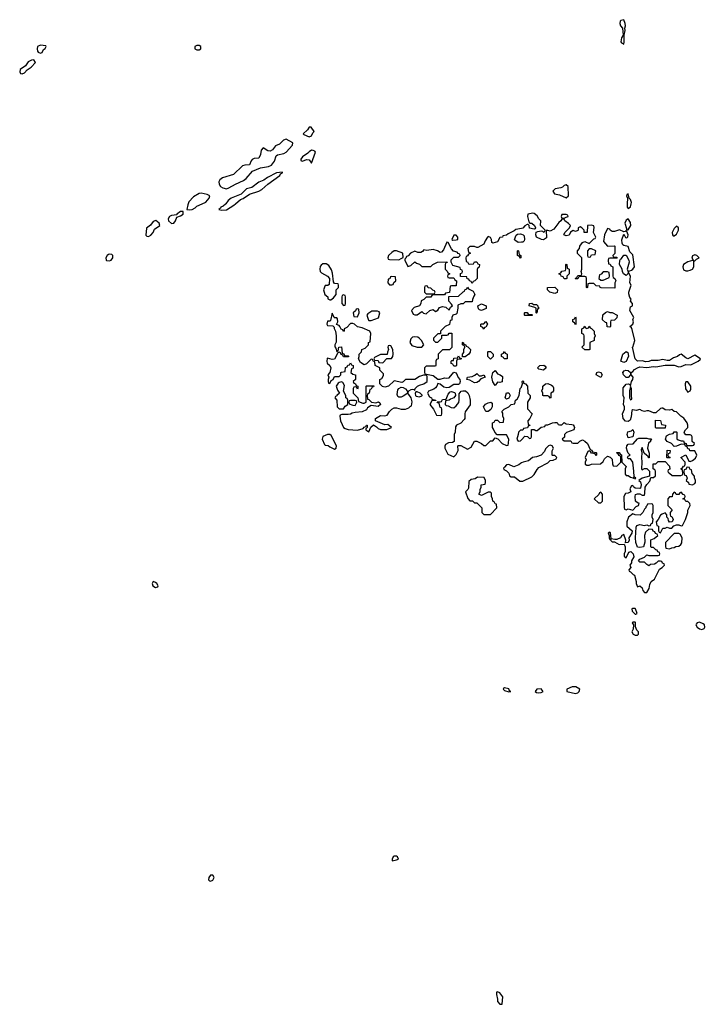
# Model space of a CAD drawing. Header units: inches. Extents: x 2701622 to 2964296, y 496201 to 720542.
# Tile 89 of 256: x 2765628 to 2771566, y 643025 to 651604. Entities that reach past the tile are written whole.
import ezdxf

# ---------------------------------------------------------------- set-up
doc = ezdxf.new("R2010")
doc.units = ezdxf.units.IN
doc.header["$MEASUREMENT"] = 0
for name, color, linetype in [('C7664', 7, 'Continuous'), ('C7665', 7, 'Continuous'), ('C7674', 7, 'Continuous'), ('C7675', 7, 'Continuous')]:
    doc.layers.add(name, color=color, linetype=linetype)

msp = doc.modelspace()

# ---------------------------------------------------------------- linework, layer by layer
at = {"layer": 'C7664', "color": 4, "elevation": 4}
for points in [[(2767095.7, 650000), (2767092, 649990), (2767084.7, 649950), (2767110, 649946.3), (2767130, 649950.3), (2767155.5, 649964.5), (2767170, 649978.4), (2767218.2, 650000)], [(2767423.5, 650000), (2767422, 649998), (2767401.1, 649978.9), (2767381, 649970), (2767378, 649962), (2767362, 649950), (2767390, 649944), (2767430, 649946), (2767492.5, 649987.5), (2767507.3, 650000)], [(2770000, 649785.9), (2769950, 649775.3), (2769936.8, 649763.2), (2769882, 649738), (2769870, 649726), (2769838, 649722), (2769834, 649710), (2769810, 649706), (2769790.7, 649669.3), (2769750, 649658), (2769742, 649662), (2769738, 649690), (2769730, 649706), (2769710, 649715.3), (2769702, 649710), (2769682, 649678), (2769671.6, 649648.4), (2769619.6, 649620.4), (2769610, 649618), (2769590, 649628), (2769550, 649628), (2769532, 649610), (2769538, 649578), (2769554, 649570), (2769538, 649562), (2769530, 649546), (2769518, 649542), (2769514, 649530), (2769518, 649498), (2769530, 649494), (2769538, 649478), (2769550, 649474), (2769582, 649478), (2769590, 649494), (2769610, 649494), (2769618, 649478), (2769634, 649470), (2769631.6, 649448.4), (2769618, 649442), (2769612.7, 649427.3), (2769614, 649350), (2769592.7, 649327.3), (2769578, 649322), (2769570, 649306), (2769562, 649322), (2769547.3, 649327.3), (2769542, 649342), (2769527.3, 649347.3), (2769522, 649362), (2769467.3, 649367.3), (2769468.4, 649391.6), (2769482, 649398), (2769486, 649410), (2769482, 649422), (2769468.4, 649428.4), (2769466, 649446), (2769402, 649462), (2769386, 649490), (2769387.3, 649512.7), (2769410, 649534), (2769450, 649534), (2769466, 649550), (2769462, 649562), (2769447.3, 649567.3), (2769438, 649578), (2769407.3, 649587.3), (2769390, 649606), (2769362, 649662), (2769350, 649666), (2769321, 649599), (2769302, 649578), (2769290, 649575.3), (2769268, 649590), (2769230, 649601.2), (2769174, 649594), (2769150, 649598), (2769136.9, 649583.1), (2769123.6, 649576.4), (2769096.4, 649576.4), (2769070, 649588), (2769032, 649570), (2769012.7, 649547.3), (2768998, 649542), (2768992.7, 649527.3), (2768982, 649518), (2768982, 649510), (2769010, 649454), (2769036.4, 649463.6), (2769070, 649494), (2769083.6, 649483.6), (2769110, 649474), (2769130, 649454), (2769210, 649454), (2769228.4, 649471.6), (2769268.4, 649491.6), (2769350, 649494), (2769352.7, 649487.3), (2769338, 649482), (2769334, 649470), (2769334, 649430), (2769352.7, 649412.7), (2769358, 649398), (2769374, 649390), (2769358, 649382), (2769354, 649370), (2769358, 649358), (2769370, 649354), (2769410, 649354), (2769418, 649338), (2769434, 649330), (2769430, 649286), (2769390, 649286), (2769378, 649282), (2769372.7, 649227.3), (2769338, 649222), (2769330, 649206), (2769230, 649206), (2769218, 649202), (2769210, 649186), (2769170, 649186), (2769150, 649166), (2769125.4, 649154.6), (2769122, 649130), (2769112, 649110), (2769064, 649096), (2769042, 649070), (2769056.9, 649036.9), (2769070, 649031), (2769090, 649031), (2769130, 649062), (2769147.1, 649047.1), (2769170, 649041), (2769202, 649070), (2769230, 649078.8), (2769250, 649062), (2769256.4, 649063.6), (2769270, 649072), (2769285.2, 649094.8), (2769310, 649106), (2769339.8, 649099.8), (2769370, 649074), (2769381.2, 649098.8), (2769398, 649110), (2769390, 649126), (2769366, 649150), (2769367.3, 649192.7), (2769450, 649194), (2769490, 649234), (2769502, 649238), (2769506, 649250), (2769522, 649258), (2769530, 649274), (2769538, 649258), (2769578, 649238), (2769594, 649210), (2769583.6, 649196.4), (2769572.7, 649167.3), (2769570, 649146), (2769510, 649146), (2769492, 649128), (2769470, 649128), (2769444.7, 649115.3), (2769444.7, 649090), (2769436, 649044), (2769430, 649038), (2769402, 649030), (2769394, 649010), (2769392.7, 648987.3), (2769378, 648982), (2769372.7, 648947.3), (2769334, 648930), (2769294, 648890), (2769294, 648866), (2769270, 648866), (2769232, 648830), (2769232.7, 648812.7), (2769250, 648794), (2769270, 648794), (2769306, 648830), (2769306, 648854), (2769350, 648854), (2769362, 648858), (2769370, 648874), (2769392.7, 648872.7), (2769392.7, 648747.3), (2769371.6, 648728.4), (2769310, 648726), (2769274, 648690), (2769274, 648650), (2769258, 648642), (2769254, 648630), (2769254, 648590), (2769250, 648586), (2769170, 648586), (2769154, 648570), (2769154, 648530), (2769158, 648518), (2769230, 648504.7), (2769270, 648471.3), (2769290, 648471.3), (2769330, 648484.7), (2769350, 648481), (2769370, 648484.7), (2769410, 648532), (2769430, 648526.8), (2769447, 648487), (2769462.8, 648470), (2769466, 648450), (2769458, 648430), (2769450, 648424), (2769410, 648424), (2769370, 648398), (2769350, 648395.3), (2769322, 648402), (2769290, 648428), (2769270, 648435.3), (2769261, 648410), (2769250, 648395.3), (2769236, 648384), (2769190, 648366), (2769182, 648350), (2769198, 648318), (2769214, 648310), (2769218, 648298), (2769254, 648290), (2769254, 648286), (2769218, 648282), (2769202, 648250), (2769232, 648210), (2769258, 648158), (2769290, 648154), (2769302, 648158), (2769306, 648170), (2769306, 648210), (2769302, 648222), (2769290, 648226), (2769282, 648262), (2769270, 648266), (2769266, 648274), (2769290, 648274), (2769302, 648278), (2769310, 648294), (2769342, 648298), (2769360.2, 648339.8), (2769378, 648362), (2769390, 648364.7), (2769415.3, 648355.3), (2769422, 648350), (2769424.7, 648330), (2769410.9, 648309.1), (2769382, 648298), (2769370, 648288), (2769338, 648282), (2769334, 648250), (2769342, 648242), (2769359.6, 648239.6), (2769385.4, 648225.4), (2769410, 648222), (2769430, 648238), (2769452.1, 648267.9), (2769457.2, 648290), (2769455.3, 648344.7), (2769474, 648366), (2769489.2, 648370.8), (2769511.3, 648370), (2769533.2, 648353.2), (2769542.8, 648330), (2769551.1, 648288.9), (2769551.6, 648248.4), (2769510, 648186), (2769504.7, 648170), (2769504.7, 648130), (2769499.8, 648120.2), (2769470, 648088), (2769434, 648070), (2769423.6, 648056.4), (2769422, 648010), (2769412, 647990), (2769414, 647930), (2769399.6, 647920.4), (2769363.6, 647916.4), (2769338, 647902), (2769332.7, 647887.3), (2769332, 647870), (2769358, 647818), (2769410, 647794), (2769430, 647814), (2769448, 647850), (2769446, 647890), (2769450, 647894), (2769470, 647894), (2769530, 647862), (2769560.2, 647879.8), (2769590, 647931), (2769610, 647931.3), (2769651.6, 647911.6), (2769670, 647894), (2769690, 647894), (2769730, 647934), (2769750, 647934), (2769770, 647962), (2769792.7, 647952.7), (2769830, 647912), (2769870, 647894), (2769882, 647898), (2769887.3, 647912.7), (2769888, 647950), (2769870, 647986), (2769787.3, 647987.3), (2769766, 648010), (2769756.4, 648036.4), (2769746, 648050), (2769746, 648090), (2769762, 648098), (2769770, 648114), (2769790, 648114), (2769810, 648094), (2769842, 648098), (2769846, 648130), (2769838, 648150), (2769836.4, 648176.4), (2769828, 648190), (2769849.1, 648210.9), (2769888.4, 648231.6), (2769908.4, 648251.6), (2769942, 648258), (2769946, 648290), (2769962, 648298), (2769978, 648330), (2769988.7, 648390), (2769999, 648401), (2770000, 648403.9)], [(2770000, 649665), (2769970, 649662), (2769942.7, 649682.7), (2769939, 649690), (2769952.9, 649727.1), (2769965.2, 649734.8), (2769990, 649738.8), (2770000, 649735.1)], [(2770000, 648026), (2769990, 648026), (2769974, 648010), (2769971.6, 647988.4), (2769958, 647950), (2769970, 647932), (2769990, 647934), (2770000, 647944)], [(2770000, 647743), (2769990, 647738), (2769975.3, 647724.7), (2769931.6, 647708.4), (2769890, 647728), (2769870, 647726), (2769850, 647706), (2769843.6, 647696.4), (2769844.7, 647684.7), (2769870, 647674), (2769890, 647654), (2769894, 647630), (2769910, 647622), (2769939.6, 647619.6), (2769983.6, 647583.6), (2770000, 647582.6)]]:
    msp.add_lwpolyline(points, dxfattribs=at)
for points in [[(2767052.9, 649932.9), (2767028.3, 649931.7), (2766998, 649910), (2766996, 649904), (2766950, 649898.4), (2766932.3, 649887.7), (2766922, 649870), (2766923, 649850), (2766950, 649826.9), (2766970, 649830.3), (2766985.7, 649850), (2766998, 649882), (2767030, 649894), (2767051.8, 649910)], [(2766813.1, 649853.1), (2766790, 649846.6), (2766767.4, 649812.6), (2766733, 649787), (2766726, 649726), (2766736.8, 649716.8), (2766750, 649714.9), (2766770, 649727.2), (2766790.9, 649750), (2766802.5, 649777.5), (2766849.2, 649810), (2766842.7, 649830)], [(2769430, 649726), (2769410, 649726), (2769394, 649690), (2769402, 649682), (2769430, 649684.7), (2769446, 649690), (2769446, 649710)], [(2766410, 649560.7), (2766402.6, 649557.4), (2766390, 649549.3), (2766379.5, 649530), (2766380.5, 649510), (2766384.8, 649504.8), (2766410, 649501.5), (2766423.6, 649510), (2766438.9, 649530), (2766439.3, 649550), (2766430, 649558)], [(2768910, 649588.7), (2768890, 649588.7), (2768870, 649575.3), (2768842, 649550), (2768834, 649530), (2768838, 649518), (2768850, 649514), (2768930, 649512), (2768950, 649522), (2768967.3, 649532.7), (2768966, 649570)], [(2769990, 649526), (2769982, 649542), (2769966, 649550), (2769966, 649590), (2769970, 649594), (2769974, 649590), (2769978, 649558), (2769994, 649550), (2769994, 649530)], [(2768296.4, 649476.4), (2768270, 649475.3), (2768254, 649466), (2768245.2, 649454.8), (2768242, 649430), (2768244.9, 649410), (2768257.3, 649397.3), (2768310.5, 649370.5), (2768327.7, 649350), (2768323.6, 649296.4), (2768311.6, 649288.4), (2768290, 649288), (2768274.8, 649250), (2768284.7, 649210), (2768311.3, 649190), (2768312, 649172), (2768330, 649162), (2768338, 649162), (2768360.4, 649179.6), (2768386, 649210), (2768386, 649250), (2768406, 649270), (2768406, 649290), (2768402, 649302), (2768370, 649306), (2768360.4, 649320.4), (2768354, 649394), (2768345.2, 649425.2), (2768322, 649462)], [(2768870, 649366), (2768858, 649362), (2768852.7, 649347.3), (2768838, 649342), (2768834, 649310), (2768850, 649294), (2768870, 649294), (2768882, 649298), (2768887.3, 649312.7), (2768906, 649330), (2768902, 649362)], [(2769170, 649286), (2769158, 649282), (2769154, 649270), (2769154, 649230), (2769170, 649214), (2769230, 649214), (2769242, 649218), (2769246, 649230), (2769242, 649242), (2769227.3, 649247.3), (2769210, 649266), (2769187.3, 649267.3), (2769182, 649282)], [(2768450, 649206), (2768438, 649202), (2768434, 649190), (2768434, 649130), (2768450, 649114), (2768462, 649118), (2768466, 649130), (2768466, 649190), (2768462, 649202)], [(2769650, 649069), (2769634.6, 649074.6), (2769624.7, 649084.7), (2769618, 649110), (2769650, 649126.8), (2769691.1, 649111.1), (2769691.1, 649088.9)], [(2768350, 649046), (2768336, 648984), (2768330, 648978), (2768310, 648978), (2768302.8, 648950), (2768310, 648938), (2768356.9, 648936.9), (2768366, 648926), (2768366, 648914), (2768378, 648890), (2768384.7, 648850), (2768384.7, 648795.3), (2768372, 648770), (2768372.7, 648752.7), (2768382, 648742), (2768390, 648714), (2768402, 648718), (2768408, 648752), (2768430, 648754), (2768438, 648698), (2768452, 648692), (2768458, 648678), (2768490, 648674), (2768494, 648670), (2768490, 648666), (2768450, 648666), (2768442, 648682), (2768430, 648686), (2768422, 648702), (2768410, 648706), (2768398, 648702), (2768370, 648646), (2768350, 648642), (2768310, 648655.3), (2768307.5, 648652.5), (2768302.8, 648630), (2768306.8, 648610), (2768331, 648591), (2768337.3, 648570), (2768331.1, 648528.9), (2768312, 648510), (2768322, 648490), (2768314, 648470), (2768314, 648450), (2768318, 648438), (2768330, 648434), (2768340.2, 648459.8), (2768358, 648470), (2768370, 648494), (2768410, 648494), (2768426, 648510), (2768426, 648530), (2768430, 648534), (2768462, 648538), (2768467.3, 648572.7), (2768482, 648578), (2768487.3, 648592.7), (2768502, 648598), (2768510, 648614), (2768518, 648598), (2768534, 648590), (2768531.6, 648568.4), (2768518, 648562), (2768514, 648530), (2768530, 648514), (2768554, 648510), (2768554, 648470), (2768534, 648450), (2768538, 648438), (2768554, 648430), (2768558, 648418), (2768574, 648410), (2768574, 648390), (2768570, 648386), (2768562, 648402), (2768550, 648406), (2768538, 648402), (2768534, 648390), (2768534, 648350), (2768574, 648310), (2768578, 648278), (2768616.4, 648263.6), (2768630, 648262), (2768646, 648270), (2768646, 648410), (2768650, 648414), (2768714, 648414), (2768710, 648406), (2768698, 648402), (2768690, 648386), (2768678, 648382), (2768672, 648350), (2768658, 648342), (2768654, 648330), (2768658, 648298), (2768670, 648294), (2768691.3, 648271.3), (2768730, 648264.7), (2768754, 648274), (2768766, 648266), (2768771.3, 648250), (2768750, 648233.2), (2768690, 648242), (2768658, 648222), (2768650, 648206), (2768610, 648186), (2768550, 648182), (2768524.1, 648175.9), (2768510, 648166.6), (2768490, 648163.7), (2768434.8, 648165.2), (2768420.7, 648159.3), (2768416, 648150), (2768422.4, 648110), (2768435.8, 648075.8), (2768450, 648051), (2768462, 648042), (2768490, 648034), (2768570, 648026.8), (2768619, 648041), (2768630, 648054), (2768642, 648058), (2768650, 648072), (2768654, 648070), (2768654, 648050), (2768642, 648038), (2768642, 648030), (2768670, 648014), (2768687.3, 648052.7), (2768710, 648074), (2768736.9, 648056.9), (2768750, 648042), (2768770, 648032), (2768827.3, 648032.7), (2768866, 648050), (2768836.4, 648076.4), (2768810, 648075.3), (2768727.3, 648107.3), (2768728, 648130), (2768770, 648156), (2768810, 648151), (2768830, 648158), (2768850, 648191.3), (2768870, 648211.3), (2768890, 648221), (2768910, 648221), (2768950, 648211), (2768988.7, 648211.3), (2769018, 648222), (2769030, 648234), (2769042, 648238), (2769046, 648274), (2769039, 648310), (2769019.3, 648339.3), (2769010, 648348.7), (2768970, 648324.5), (2768950, 648316), (2768930, 648314), (2768922, 648322), (2768917.5, 648337.5), (2768920.8, 648379.2), (2768929.5, 648390.5), (2768950, 648402), (2768970, 648398.8), (2768987.9, 648387.9), (2769004.7, 648370), (2769010, 648354), (2769018, 648370), (2769039, 648381), (2769050, 648384.7), (2769062, 648382), (2769070, 648374), (2769073.2, 648390), (2769094, 648410), (2769110, 648419.1), (2769148, 648430), (2769178, 648450), (2769178, 648498), (2769170, 648506), (2769146, 648506), (2769110, 648495.3), (2769070, 648469.3), (2768990, 648468), (2768970, 648448), (2768956, 648444), (2768890, 648458), (2768842, 648410), (2768810, 648402), (2768788.4, 648408.4), (2768766, 648430), (2768766, 648470), (2768782, 648478), (2768796.4, 648503.6), (2768798, 648518), (2768766, 648550), (2768766, 648570), (2768726, 648590), (2768722, 648622), (2768710, 648626), (2768702, 648642), (2768690, 648646), (2768650, 648606), (2768630, 648598), (2768596.4, 648616.4), (2768578, 648650), (2768586, 648670), (2768586, 648690), (2768606, 648710), (2768608, 648730), (2768638, 648742), (2768666, 648770), (2768666, 648790), (2768682, 648798), (2768688, 648870), (2768678, 648890), (2768610, 648918), (2768570, 648928), (2768546, 648950), (2768530, 648958), (2768510, 648958), (2768476.9, 648923.1), (2768454, 648910), (2768454, 648890), (2768450, 648886), (2768442, 648902), (2768427.3, 648907.3), (2768418, 648930), (2768410, 648938), (2768387.3, 648947.3), (2768398, 648970), (2768396.4, 648996.4), (2768390, 649006), (2768370, 649006), (2768366, 649010)], [(2768570, 649086), (2768558, 649082), (2768552.7, 649067.3), (2768534, 649050), (2768538, 649018), (2768570, 649014), (2768586, 649050), (2768582, 649082)], [(2768744.7, 649064.7), (2768696.9, 649063.1), (2768659.6, 649040.4), (2768652, 649030), (2768666.4, 648986.4), (2768670, 648982), (2768690, 648982), (2768752.5, 649007.5), (2768764, 649050), (2768758.6, 649058.6)], [(2769670, 648906), (2769662, 648922), (2769646, 648930), (2769646, 648950), (2769650, 648954), (2769670, 648954), (2769690, 648974), (2769702, 648950), (2769690, 648926), (2769678, 648922)], [(2769070, 648842), (2769050, 648838), (2769036, 648824), (2769026, 648790), (2769044, 648764), (2769090, 648751), (2769130, 648752), (2769148, 648770), (2769128, 648810), (2769108, 648830), (2769097.2, 648837.2)], [(2769486, 648666), (2769486, 648690), (2769496.4, 648703.6), (2769498, 648730), (2769506, 648750), (2769502, 648762), (2769486, 648770), (2769486, 648790), (2769490, 648794), (2769498, 648778), (2769512.7, 648772.7), (2769518, 648758), (2769532.7, 648752.7), (2769554, 648730), (2769551.6, 648708.4), (2769542, 648690), (2769510, 648666)], [(2768850, 648766), (2768838, 648762), (2768834, 648750), (2768842, 648730), (2768832.7, 648707.3), (2768830, 648686), (2768770, 648686), (2768718, 648662), (2768714, 648650), (2768718, 648638), (2768750, 648634), (2768758, 648618), (2768790, 648614), (2768827.3, 648652.7), (2768867.3, 648652.7), (2768878, 648670), (2768882, 648690), (2768878, 648730), (2768862, 648762)], [(2769730, 648646), (2769706, 648670), (2769706, 648710), (2769710, 648714), (2769730, 648714), (2769754, 648690), (2769754, 648670)], [(2769870, 648648), (2769848.4, 648648.4), (2769842, 648662), (2769826, 648670), (2769826, 648690), (2769842, 648698), (2769850, 648714), (2769858, 648698), (2769874, 648690), (2769874, 648650)], [(2769410, 648586), (2769402, 648602), (2769387.3, 648607.3), (2769387.3, 648627.3), (2769394, 648634), (2769406, 648634), (2769410, 648654), (2769442, 648658), (2769450, 648674), (2769458, 648658), (2769474, 648654), (2769474, 648650), (2769470, 648646), (2769438, 648642), (2769434, 648630), (2769434, 648590), (2769430, 648586)], [(2769630, 648502), (2769650, 648502), (2769672, 648510), (2769682, 648490), (2769644.7, 648475.3), (2769624.7, 648450), (2769610, 648442.7), (2769590, 648440.9), (2769550, 648463.7), (2769522, 648470), (2769528.7, 648490), (2769570, 648496), (2769593.2, 648506.8), (2769610, 648522)], [(2769810, 648442), (2769790, 648446), (2769770, 648418), (2769750, 648448.7), (2769741.2, 648490), (2769749.3, 648530.7), (2769770, 648546), (2769790, 648518), (2769814, 648510), (2769834, 648494), (2769830, 648448)], [(2768430, 648448.7), (2768410, 648444), (2768402.5, 648437.5), (2768386, 648410), (2768396.8, 648376.8), (2768414, 648350), (2768391.1, 648328.9), (2768390, 648326), (2768378, 648322), (2768374, 648310), (2768391.3, 648290), (2768394, 648230), (2768410, 648214), (2768450, 648214), (2768463.1, 648236.9), (2768486, 648250), (2768486, 648290), (2768482, 648302), (2768468.4, 648308.4), (2768468, 648330), (2768448, 648368), (2768456.4, 648416.4), (2768442, 648442)], [(2769090, 648362), (2769078, 648362), (2769072, 648348), (2769076, 648330), (2769082.5, 648322.5), (2769110, 648318.8), (2769130, 648326), (2769135.3, 648330), (2769133.6, 648333.6), (2769115.3, 648350)], [(2769870, 648298), (2769858, 648310), (2769870, 648352), (2769890, 648351.3), (2769902, 648330), (2769890, 648306)], [(2768550, 648286), (2768510, 648286), (2768498, 648282), (2768494, 648270), (2768498, 648258), (2768530, 648244.7), (2768550, 648242), (2768566, 648270), (2768562, 648282)], [(2769710, 648188.7), (2769688, 648190), (2769668.7, 648230), (2769686.8, 648253.2), (2769710, 648266), (2769731.1, 648271.1), (2769743.6, 648263.6), (2769742.8, 648230), (2769733.4, 648206.6)], [(2768310, 647989.5), (2768268.7, 647971.3), (2768263.8, 647950), (2768283, 647903), (2768290, 647896), (2768314.8, 647894.8), (2768330, 647882), (2768370, 647862), (2768386, 647870), (2768388, 647890), (2768341.2, 647981.2), (2768329.3, 647989.3)], [(2769616.4, 647616.4), (2769596, 647604), (2769562, 647598), (2769541, 647579), (2769536.9, 647523.1), (2769532, 647510), (2769512, 647490), (2769531.1, 647431.1), (2769550, 647412), (2769571.6, 647411.6), (2769590, 647394), (2769610, 647394), (2769654, 647350), (2769654, 647310), (2769670, 647294), (2769730, 647294), (2769786, 647350), (2769782, 647382), (2769770, 647386), (2769762, 647402), (2769748.4, 647408.4), (2769748, 647430), (2769738, 647450), (2769738, 647478), (2769730, 647486), (2769710, 647486), (2769650, 647458), (2769628.7, 647468.7), (2769638, 647490), (2769638, 647510), (2769648, 647530), (2769648.4, 647551.6), (2769682, 647558), (2769686, 647570), (2769686, 647590), (2769675.3, 647615.3)], [(2766790, 646708.7), (2766780.7, 646690), (2766786.8, 646670), (2766810, 646656), (2766830, 646662), (2766833.2, 646670), (2766821.2, 646690), (2766810, 646701.2)], [(2769850, 645782), (2769844, 645776), (2769841, 645770), (2769850, 645758), (2769890, 645746.8), (2769906, 645750), (2769896.4, 645756.4), (2769890, 645773.2)], [(2768910, 644316), (2768890, 644316), (2768881, 644310), (2768871.3, 644290), (2768874, 644274), (2768910, 644282.8), (2768928, 644290), (2768919, 644310)], [(2767310, 644148.7), (2767290, 644148.7), (2767276, 644130), (2767271.3, 644110), (2767280.7, 644100.7), (2767290, 644098.8), (2767310, 644107.3), (2767321.2, 644130)], [(2769790, 643132.3), (2769782, 643130), (2769781, 643110), (2769791.3, 643070), (2769791.3, 643050), (2769810, 643027.3), (2769830, 643024.7), (2769837.2, 643090), (2769810, 643124)]]:
    msp.add_lwpolyline(points, close=True, dxfattribs=at)
at = {"layer": 'C7665', "color": 4, "elevation": 4}
for points in [[(2765810, 651381.2), (2765782.8, 651370), (2765778.8, 651350), (2765782.8, 651330), (2765790, 651321), (2765810, 651311), (2765823.1, 651316.9), (2765835.3, 651344.7), (2765850, 651354), (2765858, 651370), (2765855.3, 651375.3)], [(2767190, 651378), (2767170, 651378), (2767154, 651370), (2767154, 651350), (2767170, 651342), (2767190, 651342), (2767206, 651350), (2767206, 651370)], [(2765750, 651255.3), (2765730, 651252.7), (2765702.4, 651237.6), (2765678.5, 651201.5), (2765631.3, 651170), (2765627.7, 651150), (2765636, 651136), (2765650, 651131), (2765670, 651141), (2765692.7, 651167.3), (2765729, 651190), (2765764, 651230)], [(2768150, 650668), (2768135.9, 650644.1), (2768098, 650610), (2768103.5, 650603.5), (2768150, 650584), (2768170, 650591.3), (2768181.6, 650618.4), (2768193.2, 650630), (2768167.3, 650667.3)], [(2767950, 650562), (2767926.4, 650553.6), (2767890, 650519), (2767854.9, 650505.1), (2767830, 650469.2), (2767810, 650459), (2767790, 650462), (2767750, 650488), (2767730, 650466), (2767724.7, 650430), (2767710, 650398), (2767670, 650394), (2767654.4, 650385.6), (2767644.9, 650375.1), (2767630, 650338), (2767590, 650336), (2767570, 650329.5), (2767490, 650256), (2767393.8, 650226.2), (2767370.7, 650210), (2767363, 650190), (2767364.9, 650170), (2767377.3, 650150), (2767398.3, 650138.3), (2767430, 650131.3), (2767450, 650138.8), (2767508.4, 650171.6), (2767577.2, 650202.8), (2767601, 650219), (2767656.6, 650283.4), (2767725.4, 650314.6), (2767795.5, 650324.5), (2767822.4, 650337.6), (2767846.9, 650370), (2767862, 650418), (2767873.5, 650426.5), (2767930, 650437.7), (2767950.6, 650449.4), (2768004, 650510), (2768006, 650530)], [(2768170, 650466.6), (2768150, 650454), (2768139.2, 650440.8), (2768091.3, 650410), (2768078, 650390), (2768078, 650378), (2768090, 650372), (2768130, 650384.7), (2768150, 650382), (2768170, 650354), (2768204, 650450), (2768198.6, 650458.6), (2768185.6, 650465.6)]]:
    msp.add_lwpolyline(points, close=True, dxfattribs=at)
for points in [[(2767507.3, 650000), (2767550, 650036), (2767573.6, 650046.4), (2767630, 650084.7), (2767710, 650111), (2767736, 650124), (2767790, 650171.3), (2767892.9, 650247.1), (2767900.2, 650259.8), (2767918, 650270), (2767916.4, 650276.4), (2767864.7, 650270), (2767787.3, 650230), (2767754.6, 650205.4), (2767710, 650189.4), (2767650, 650141.2), (2767604, 650130), (2767557.6, 650082.4), (2767470, 650049.6), (2767445.3, 650030), (2767423.5, 650000)], [(2767218.2, 650000), (2767250, 650014.3), (2767279.6, 650050), (2767284, 650070), (2767262, 650082), (2767210, 650093.6), (2767190, 650089.6), (2767140.5, 650059.5), (2767102.3, 650017.7), (2767095.7, 650000)]]:
    msp.add_lwpolyline(points, dxfattribs=at)
at = {"layer": 'C7674', "color": 4, "elevation": 4}
for points in [[(2770921.4, 650000), (2770921, 649970), (2770930, 649958), (2770950, 649972), (2770955.2, 650000)], [(2770000, 647944), (2770030, 647974), (2770052.7, 647972.7), (2770070, 647954), (2770082, 647958), (2770086, 647970), (2770087.3, 648032.7), (2770110, 648034), (2770123.6, 648023.6), (2770136.4, 648023.6), (2770170, 648054), (2770202, 648058), (2770210, 648074), (2770230, 648074), (2770268.4, 648091.6), (2770290, 648094), (2770310, 648094), (2770318, 648078), (2770330, 648074), (2770350, 648074), (2770370, 648094), (2770390, 648082), (2770438, 648078), (2770450, 648074), (2770459.6, 648059.6), (2770462, 648050), (2770454, 648030), (2770391.6, 648008.4), (2770374, 647990), (2770372.7, 647967.3), (2770354, 647950), (2770370, 647934), (2770430, 647934), (2770438, 647918), (2770450, 647914), (2770490, 647914), (2770507.3, 647932.7), (2770530, 647942), (2770550, 647932), (2770574, 647910), (2770598, 647858), (2770612.7, 647852.7), (2770618, 647838), (2770650, 647834), (2770652, 647830), (2770654, 647810), (2770650, 647806), (2770642, 647822), (2770610, 647826), (2770602, 647842), (2770590, 647846), (2770578, 647842), (2770554, 647790), (2770562, 647770), (2770554, 647750), (2770554, 647730), (2770570, 647722), (2770590, 647722), (2770610, 647732), (2770687.3, 647732.7), (2770710, 647754), (2770723.1, 647776.9), (2770750, 647802), (2770772.7, 647792.7), (2770790, 647774), (2770792.7, 647732.7), (2770798, 647718), (2770830, 647714), (2770866, 647750), (2770866, 647790), (2770862, 647802), (2770850, 647806), (2770842, 647822), (2770826, 647830), (2770830, 647834), (2770850, 647834), (2770858, 647818), (2770871.6, 647811.6), (2770874, 647750), (2770911.6, 647711.6), (2770902, 647690), (2770903.6, 647643.6), (2770911.6, 647631.6), (2770928.4, 647631.6), (2770950, 647618), (2770970, 647612), (2770978, 647618), (2770974, 647610), (2770990, 647602), (2770995.3, 647610), (2770980.2, 647620.2), (2770979.6, 647670), (2770970, 647748), (2770950, 647778), (2770930, 647778), (2770924, 647790), (2770930, 647802), (2770946, 647810), (2770930, 647826), (2770922.5, 647842.5), (2770915.1, 647870), (2770917.2, 647890), (2770930, 647906), (2770972, 647908), (2771010, 647952), (2771023.1, 647956.9), (2771090, 647958), (2771110, 647952), (2771132.7, 647952.7), (2771122, 647938), (2771122, 647930), (2771107.1, 647912.9), (2771097.3, 647870), (2771112.7, 647827.3), (2771112.7, 647787.3), (2771107.3, 647787.3), (2771102, 647802), (2771090, 647806), (2771067.3, 647827.3), (2771050, 647875.3), (2771042.8, 647857.2), (2771047.3, 647830), (2771044, 647790), (2771048, 647750), (2771044, 647690), (2771050, 647681), (2771070, 647694), (2771092.7, 647692.7), (2771114, 647670), (2771114, 647626), (2771050, 647609), (2771022, 647590), (2771035.9, 647575.9), (2771042.8, 647550), (2771036.8, 647523.2), (2771030, 647519), (2770990, 647522), (2770974, 647534), (2770970, 647546), (2770958, 647542), (2770944.7, 647515.3), (2770952, 647490), (2770930, 647479), (2770905.4, 647474.6), (2770892, 647450), (2770892.7, 647352.7), (2770898, 647338), (2770910, 647334), (2770930, 647342), (2770970, 647331.3), (2770999, 647361), (2771018, 647370), (2771026, 647390), (2771010, 647394), (2770994, 647410), (2770989.3, 647450.7), (2770994, 647466), (2771010, 647474), (2771030, 647472), (2771050, 647461), (2771070, 647462), (2771074.6, 647474.6), (2771078, 647530), (2771090, 647554), (2771116.4, 647583.6), (2771126, 647614), (2771150, 647614), (2771166, 647630), (2771166, 647670), (2771162, 647682), (2771146, 647690), (2771147.3, 647732.7), (2771170, 647734), (2771190, 647754), (2771250, 647754), (2771290, 647714), (2771291.1, 647688.9), (2771278, 647682), (2771274, 647670), (2771278, 647658), (2771290, 647654), (2771312.7, 647632.7), (2771387.3, 647632.7), (2771402, 647638), (2771406, 647650), (2771402, 647682), (2771390, 647686), (2771388.4, 647691.6), (2771402, 647698), (2771410, 647714), (2771422, 647718), (2771426, 647730), (2771426, 647750), (2771388, 647790), (2771432, 647812), (2771458, 647758), (2771470, 647754), (2771490, 647762), (2771516.5, 647783.5), (2771528, 647810), (2771510, 647846), (2771467.3, 647847.3), (2771462, 647862), (2771450, 647866), (2771442, 647882), (2771428, 647888), (2771422, 647902), (2771390, 647906), (2771350, 647888), (2771330, 647886), (2771306, 647910), (2771269, 647929), (2771260.2, 647940.2), (2771255.3, 647950), (2771262, 647978), (2771288.4, 647991.6), (2771322, 647998), (2771330, 648012), (2771350, 648012), (2771354, 648010), (2771352.7, 647952.7), (2771363.6, 647943.6), (2771390, 647934), (2771410, 647934), (2771418, 647918), (2771434, 647910), (2771438, 647898), (2771450, 647894), (2771490, 647894), (2771502, 647898), (2771506, 647910), (2771486, 647930), (2771486, 647970), (2771482, 647982), (2771470, 647986), (2771430, 647986), (2771420.4, 648000.4), (2771418, 648010), (2771428, 648030), (2771448.4, 648051.6), (2771448.7, 648070), (2771442, 648090), (2771413.2, 648133.2), (2771388.9, 648148.9), (2771350, 648186), (2771328.7, 648188.7), (2771310, 648208), (2771290, 648202), (2771250, 648204), (2771230, 648219), (2771222, 648218), (2771210, 648215.3), (2771170, 648178), (2771150, 648178), (2771110, 648195.3), (2771090, 648195.3), (2771070, 648189), (2771050, 648195.3), (2771030, 648208.7), (2770998, 648198), (2770970, 648206), (2770962, 648198), (2770956, 648144), (2770946.4, 648113.6), (2770930, 648102), (2770906.8, 648106.8), (2770885.2, 648130), (2770880.9, 648150), (2770879.3, 648170), (2770896, 648210), (2770896, 648230), (2770889.4, 648250), (2770894, 648310), (2770884.5, 648330), (2770884.5, 648395.5), (2770910, 648426.8), (2770931, 648431), (2770944.7, 648424.7), (2770950, 648414), (2770957.2, 648450), (2770969.2, 648470), (2770971.8, 648490), (2770955.3, 648510), (2770955.3, 648530), (2770970, 648538.8), (2770983.6, 648556.4), (2771010.7, 648570.7), (2771030, 648578), (2771090, 648574.4), (2771150, 648583.1), (2771170, 648580.3), (2771250, 648594.8), (2771330, 648593), (2771370, 648580.5), (2771390, 648580.7), (2771430, 648599.1), (2771470, 648596.3), (2771480.1, 648599.9), (2771538, 648630), (2771556.4, 648643.6), (2771558, 648650), (2771510, 648681.2), (2771450, 648649.3), (2771430, 648656.2), (2771390, 648689.2), (2771374.8, 648685.2), (2771358, 648670), (2771323.8, 648656.2), (2771290, 648634), (2771270, 648633.6), (2771230, 648644.5), (2771190, 648633.3), (2771130, 648633), (2771110, 648625.6), (2771083.9, 648623.9), (2771050, 648632.7), (2771010, 648629.6), (2770990, 648649.2), (2770966, 648750), (2770968.9, 648751.1), (2770986.6, 648810), (2770964.1, 648904.1), (2770958, 648918), (2770942, 648930), (2770970, 648952), (2770974.5, 648970), (2770969.1, 648990.9), (2770979.3, 649010), (2770943.7, 649070), (2770950, 649102), (2770966, 649110), (2770968, 649130), (2770948, 649150), (2770955.3, 649170), (2770943.7, 649183.7), (2770935.1, 649215.1), (2770934.5, 649230), (2770955.3, 649290), (2770944, 649310), (2770948.7, 649368.7), (2770930, 649406), (2770924.7, 649390), (2770910, 649375.3), (2770889.3, 649389.3), (2770879, 649410), (2770875.3, 649430), (2770854, 649470), (2770855.3, 649504.7), (2770862, 649518), (2770870, 649522), (2770890, 649552), (2770910, 649552), (2770934.8, 649510), (2770936.3, 649490), (2770918.8, 649430), (2770930, 649411.3), (2770958, 649422), (2770970, 649431), (2770982.7, 649450), (2770970, 649555.3), (2770942.7, 649582.7), (2770928.4, 649628.4), (2770890, 649637.2), (2770882, 649642), (2770875.5, 649655.5), (2770873.2, 649686.8), (2770890, 649734), (2770906.4, 649706.4), (2770916.4, 649703.6), (2770927.3, 649712.7), (2770928, 649730), (2770918, 649758), (2770910, 649766), (2770902, 649758), (2770890, 649755.3), (2770853.6, 649773.6), (2770810, 649758.4), (2770790, 649759.5), (2770773.2, 649770), (2770770, 649778), (2770750, 649786), (2770722, 649730), (2770714, 649670), (2770750, 649632), (2770810, 649634), (2770814, 649630), (2770812, 649568), (2770794, 649550), (2770798, 649538), (2770830, 649534), (2770834, 649530), (2770830, 649526), (2770770, 649526), (2770758, 649522), (2770754, 649510), (2770758, 649478), (2770772.7, 649472.7), (2770778, 649458), (2770794, 649450), (2770794, 649370), (2770798, 649358), (2770814, 649350), (2770822, 649330), (2770814, 649310), (2770814, 649266), (2770692.7, 649267.3), (2770686, 649270), (2770682, 649282), (2770650, 649286), (2770630, 649306), (2770590, 649306), (2770578, 649302), (2770574, 649270), (2770570, 649268), (2770566, 649270), (2770566, 649350), (2770562, 649362), (2770550, 649366), (2770510, 649366), (2770498, 649362), (2770490, 649346), (2770470, 649346), (2770466, 649350), (2770482, 649358), (2770490, 649374), (2770522, 649378), (2770526, 649390), (2770518, 649410), (2770526, 649430), (2770526, 649530), (2770487.3, 649567.3), (2770486, 649590), (2770506, 649610), (2770508.4, 649631.6), (2770530, 649662), (2770550, 649672), (2770590, 649654), (2770630, 649694), (2770642, 649698), (2770646, 649710), (2770628, 649750), (2770633.6, 649793.6), (2770628.4, 649808.4), (2770610, 649814), (2770574, 649810), (2770571.6, 649748.4), (2770546, 649750), (2770546, 649770), (2770526, 649790), (2770510, 649798), (2770494, 649790), (2770494, 649770), (2770490, 649766), (2770470, 649758), (2770450, 649768), (2770426, 649754), (2770413.4, 649726.6), (2770390, 649722), (2770369.3, 649729.3), (2770370, 649734), (2770378, 649750), (2770418, 649790), (2770426, 649810), (2770408.7, 649828.7), (2770378, 649850), (2770370, 649866), (2770350, 649866), (2770342, 649850), (2770323.5, 649836.5), (2770281, 649779), (2770250, 649762), (2770230, 649768), (2770214, 649766), (2770216, 649704), (2770190, 649686), (2770172.7, 649687.3), (2770129.3, 649709.3), (2770124, 649730), (2770128, 649752), (2770140.4, 649759.6), (2770170, 649764.7), (2770182, 649762), (2770190, 649754), (2770202, 649758), (2770206, 649770), (2770166, 649810), (2770168.7, 649850), (2770149.3, 649869.3), (2770134.8, 649894.8), (2770110, 649915.3), (2770098, 649918), (2770054, 649910), (2770051.3, 649890), (2770063.6, 649843.6), (2770072, 649832), (2770090, 649831.3), (2770114, 649810), (2770122, 649790), (2770118, 649782), (2770110, 649778), (2770070, 649788), (2770066, 649810), (2770058, 649818), (2770050, 649818), (2770030, 649808), (2770010, 649788), (2770000, 649785.9)], [(2770000, 649735.1), (2770014, 649730), (2770022, 649722), (2770024.7, 649690), (2770022, 649678), (2770010, 649666), (2770000, 649665)], [(2770000, 648403.9), (2770009, 648430), (2770004, 648450), (2770010, 648458), (2770018, 648450), (2770018, 648438), (2770034, 648430), (2770051.1, 648411.1), (2770054, 648350), (2770074, 648330), (2770074, 648310), (2770052, 648270), (2770052.7, 648212.7), (2770092, 648170), (2770071.6, 648128.4), (2770054, 648110), (2770058, 648078), (2770070, 648074), (2770072.7, 648067.3), (2770058, 648062), (2770052.7, 648047.3), (2770018, 648042), (2770010, 648026), (2770000, 648026)], [(2770000, 647582.6), (2770010, 647582), (2770090, 647622), (2770110, 647642), (2770134.6, 647685.4), (2770150, 647702), (2770230, 647742), (2770250, 647762), (2770274.6, 647765.4), (2770302, 647778), (2770306, 647790), (2770290, 647806), (2770270, 647806), (2770266, 647810), (2770267.3, 647847.3), (2770278, 647870), (2770266, 647890), (2770250, 647898), (2770234, 647890), (2770210, 647866), (2770199.8, 647840.2), (2770171, 647809), (2770130, 647795.3), (2770094, 647790), (2770059.6, 647760.4), (2770014, 647750), (2770000, 647743)]]:
    msp.add_lwpolyline(points, dxfattribs=at)
for points in [[(2770390, 649906), (2770350, 649906), (2770346, 649890), (2770350, 649874), (2770370, 649874), (2770390, 649882), (2770406, 649890), (2770402, 649902)], [(2770930, 649868), (2770910, 649858), (2770898.8, 649830), (2770914, 649786), (2770914, 649774), (2770930, 649772), (2770952.3, 649810), (2770950, 649838)], [(2771350, 649806), (2771330, 649786), (2771312, 649750), (2771314, 649730), (2771322, 649722), (2771330, 649722), (2771350, 649734), (2771366, 649770), (2771366, 649790)], [(2770610, 649606), (2770590, 649606), (2770574, 649590), (2770574, 649550), (2770578, 649538), (2770590, 649534), (2770602, 649538), (2770610, 649554), (2770642, 649558), (2770646, 649590)], [(2771510, 649555.3), (2771490, 649546), (2771484.7, 649524.7), (2771498, 649502), (2771490, 649506), (2771450, 649494), (2771411.3, 649470), (2771404.7, 649450), (2771410, 649424.7), (2771430, 649416), (2771450, 649416), (2771470, 649422.8), (2771489.1, 649430.9), (2771502, 649450), (2771500.4, 649499.6), (2771510, 649502), (2771523.1, 649516.9), (2771546, 649530), (2771526, 649550)], [(2770370, 649346), (2770362, 649362), (2770346, 649370), (2770342, 649382), (2770326, 649390), (2770342, 649398), (2770350, 649414), (2770382, 649418), (2770386, 649430), (2770386, 649470), (2770390, 649474), (2770394, 649470), (2770398, 649438), (2770414, 649430), (2770414, 649390), (2770394, 649370), (2770394, 649350), (2770390, 649346)], [(2770750, 649406), (2770710, 649406), (2770692.7, 649387.3), (2770678, 649382), (2770674, 649350), (2770690, 649334), (2770710, 649334), (2770730, 649342), (2770762, 649358), (2770766, 649370), (2770762, 649402)], [(2770290, 649218), (2770246, 649230), (2770226, 649250), (2770226, 649270), (2770290, 649272), (2770314, 649250), (2770310, 649228)], [(2770130, 649046), (2770126, 649050), (2770126, 649090), (2770116.4, 649096.4), (2770066, 649110), (2770070, 649132), (2770090, 649134), (2770103.6, 649123.6), (2770130, 649122), (2770142, 649110), (2770142, 649102), (2770154, 649090), (2770138, 649082), (2770134, 649050)], [(2770030, 649026), (2770026, 649030), (2770026, 649050), (2770030, 649054), (2770050, 649054), (2770058, 649038), (2770090, 649034), (2770094, 649030), (2770090, 649026)], [(2770770, 649054), (2770790, 649054), (2770834, 649030), (2770830, 649006), (2770810, 648986), (2770778, 648982), (2770774, 648970), (2770774, 648930), (2770770, 648926), (2770747.3, 648927.3), (2770742, 648962), (2770730, 648966), (2770706, 648990), (2770708.4, 649031.6), (2770730, 649054), (2770750, 649062)], [(2770470, 648946), (2770462, 648962), (2770446, 648970), (2770448, 648992), (2770462, 648998), (2770470, 649014), (2770474, 649010), (2770474, 648950)], [(2770550, 648726), (2770526, 648750), (2770546, 648770), (2770546, 648850), (2770542, 648862), (2770526, 648870), (2770526, 648910), (2770542, 648918), (2770550, 648934), (2770558, 648918), (2770570, 648914), (2770582, 648918), (2770590, 648934), (2770598, 648918), (2770610, 648914), (2770634, 648890), (2770634, 648870), (2770642, 648850), (2770634, 648830), (2770632.7, 648807.3), (2770594, 648790), (2770594, 648730), (2770590, 648726)], [(2770890, 648615.6), (2770866, 648630), (2770881.2, 648690), (2770910, 648713.4), (2770924.5, 648704.5), (2770932.7, 648672.7), (2770910, 648625.6)], [(2770190, 648549.3), (2770150, 648559), (2770139, 648570), (2770158, 648590), (2770193.7, 648593.7), (2770206.4, 648586.4), (2770214.8, 648570)], [(2770690, 648486), (2770649.3, 648509.3), (2770655.3, 648530), (2770670, 648536.3), (2770691.3, 648530), (2770701, 648510)], [(2770930, 648485.2), (2770910, 648486.6), (2770887.3, 648510), (2770880.9, 648530), (2770894.2, 648545.8), (2770909.7, 648550.3), (2770930, 648547.7), (2770947.7, 648530), (2770948, 648510)], [(2770250, 648306), (2770242, 648322), (2770230, 648326), (2770190, 648326), (2770186, 648330), (2770186, 648350), (2770178, 648370), (2770186, 648390), (2770186, 648410), (2770210, 648432), (2770230, 648434), (2770259.8, 648419.8), (2770272, 648410), (2770276.9, 648396.9), (2770278, 648370), (2770270, 648358), (2770254, 648350), (2770254, 648310)], [(2771450, 648448.7), (2771431.6, 648448.4), (2771424.9, 648430), (2771428.3, 648388.3), (2771450, 648358), (2771468, 648370), (2771476, 648384), (2771476, 648410)], [(2770950, 648408), (2770940.7, 648370), (2770941, 648310), (2770950, 648292), (2770962, 648298), (2770957.2, 648330), (2770959, 648390)], [(2771170, 648046), (2771166, 648050), (2771166, 648114), (2771211.1, 648111.1), (2771218, 648078), (2771254, 648070), (2771250, 648046)], [(2770930, 647962), (2770920.9, 647990), (2770926.6, 648013.4), (2770959, 648021), (2770970, 648034), (2770978, 648010), (2770970, 647968.7)], [(2771270, 647786), (2771266, 647790), (2771270, 647852), (2771294, 647850), (2771291.6, 647828.4), (2771278, 647822), (2771274, 647810), (2771278, 647798), (2771294, 647790), (2771290, 647786)], [(2771450, 647706), (2771438, 647702), (2771432.7, 647687.3), (2771418, 647682), (2771414, 647670), (2771418, 647638), (2771432.7, 647632.7), (2771442, 647610), (2771434, 647590), (2771454, 647570), (2771458, 647558), (2771490, 647552), (2771510, 647562), (2771515.3, 647570), (2771515.3, 647590), (2771507.3, 647612.7), (2771507.3, 647627.3), (2771486, 647650), (2771482, 647682), (2771467.3, 647687.3), (2771462, 647702)], [(2770690, 647486), (2770678, 647482), (2770672.7, 647467.3), (2770634, 647430), (2770670, 647394), (2770690, 647394), (2770706, 647410), (2770706, 647470)], [(2771390, 647486), (2771378, 647482), (2771370, 647466), (2771347.3, 647467.3), (2771342, 647482), (2771330, 647486), (2771314, 647470), (2771312.7, 647447.3), (2771290, 647446), (2771274, 647430), (2771274, 647370), (2771312, 647332), (2771294, 647310), (2771294, 647290), (2771298, 647278), (2771310, 647274), (2771322, 647250), (2771312.7, 647227.3), (2771290, 647226), (2771280.4, 647240.4), (2771278, 647258), (2771266, 647270), (2771266, 647290), (2771250, 647306), (2771223.6, 647296.4), (2771210, 647286), (2771191.6, 647248.4), (2771174, 647230), (2771178, 647198), (2771194, 647190), (2771194, 647150), (2771198, 647138), (2771210, 647134), (2771230, 647174), (2771250, 647174), (2771270, 647182), (2771290, 647174), (2771310, 647174), (2771327.3, 647192.7), (2771350, 647202), (2771370, 647202), (2771390, 647194), (2771402, 647198), (2771428.7, 647250), (2771448, 647310), (2771448, 647330), (2771468, 647370), (2771467.3, 647387.3), (2771450, 647406), (2771430, 647406), (2771422, 647422), (2771406, 647430), (2771422, 647438), (2771426, 647450), (2771422, 647462), (2771407.3, 647467.3)], [(2771130, 647386), (2771098, 647382), (2771092.7, 647367.3), (2771082, 647358), (2771082, 647350), (2771070, 647338), (2771058, 647310), (2771033, 647287), (2770989.3, 647289.3), (2770970, 647298), (2770931.1, 647268.9), (2770916, 647230), (2770918, 647190), (2770964.7, 647150), (2770961, 647130), (2770936, 647090), (2770938, 647070), (2770930, 647048), (2770906, 647046), (2770908, 647070), (2770890, 647118), (2770874, 647110), (2770862, 647090), (2770830, 647075.1), (2770813.6, 647073.6), (2770780.4, 647080.4), (2770774, 647134), (2770770, 647138), (2770754, 647130), (2770762, 647110), (2770762, 647090), (2770770, 647074), (2770778, 647078), (2770774, 647070), (2770790, 647054), (2770810, 647054), (2770850, 647032), (2770894, 647034), (2770902, 647010), (2770902, 646970), (2770894, 646950), (2770894, 646930), (2770910, 646914), (2770935.3, 646964.7), (2770950.6, 646970.6), (2770972, 646950), (2770976.9, 646923.1), (2770958, 646890), (2770958, 646870), (2770942, 646850), (2770952, 646830), (2770934, 646810), (2770938, 646798), (2770950, 646794), (2770972, 646770), (2770984, 646764), (2770998.8, 646710), (2770998, 646690), (2771010, 646662), (2771031.6, 646671.6), (2771050, 646654), (2771058, 646630), (2771070, 646612), (2771090, 646612), (2771112.9, 646647.1), (2771116.4, 646683.6), (2771128, 646710), (2771158, 646730), (2771203.1, 646816.9), (2771226, 646830), (2771246, 646850), (2771242, 646862), (2771227.3, 646867.3), (2771222, 646882), (2771210, 646886), (2771190, 646886), (2771172.7, 646867.3), (2771159.6, 646860.4), (2771123.6, 646856.4), (2771110, 646846), (2771090, 646858), (2771070, 646878), (2771030, 646878), (2771018, 646890), (2771030, 646902), (2771070, 646922), (2771090, 646942), (2771110, 646934), (2771190, 646934), (2771202, 646938), (2771206, 646950), (2771202, 646962), (2771187.3, 646967.3), (2771182, 646982), (2771170, 646986), (2771150, 647006), (2771130, 647006), (2771126, 647010), (2771127.3, 647072.7), (2771156.4, 647083.6), (2771186, 647110), (2771182, 647122), (2771167.3, 647127.3), (2771162, 647142), (2771147.3, 647147.3), (2771142, 647162), (2771110, 647166), (2771081, 647139), (2771072, 647110), (2771072.7, 647052.7), (2771062, 647010), (2771030, 647003.7), (2771010, 647009.2), (2770994.5, 647050), (2770991.8, 647090), (2770998, 647182), (2771003.2, 647196.8), (2771030, 647206.8), (2771070, 647198), (2771090, 647202), (2771110, 647194), (2771122, 647198), (2771130, 647214), (2771142, 647218), (2771148, 647250), (2771138, 647270), (2771138, 647290), (2771146, 647310), (2771146, 647370), (2771142, 647382)], [(2771370, 647126), (2771330, 647126), (2771252.7, 647047.3), (2771252.7, 647012.7), (2771258, 646998), (2771290, 646992), (2771310, 647002), (2771330, 647004.7), (2771345.2, 647014.8), (2771370, 647016), (2771388.7, 647030), (2771395.5, 647044.5), (2771399, 647090), (2771382, 647122)], [(2770990, 646474), (2770967.1, 646472.9), (2770962, 646470), (2770964.7, 646450), (2770990, 646424.7), (2770996.4, 646423.6), (2771006, 646430), (2770994, 646470)], [(2770990, 646355.3), (2770970, 646354), (2770964.7, 646350), (2770974, 646330), (2770972.7, 646292.7), (2770962, 646270), (2770972, 646250), (2770990, 646241), (2771010, 646242), (2771018, 646250), (2771018, 646270), (2771004.7, 646284.7), (2770993.6, 646313.6), (2770992.1, 646352.1)], [(2771550, 646354), (2771531.1, 646348.9), (2771522, 646338), (2771518, 646330), (2771531.3, 646310), (2771550, 646296), (2771570, 646291), (2771590, 646298), (2771597.2, 646310), (2771593.2, 646330), (2771581.2, 646341.2)], [(2770170, 645774), (2770134, 645770), (2770118, 645750), (2770130, 645741), (2770150, 645738.8), (2770170, 645742.8), (2770188, 645750)], [(2770471.5, 645791.5), (2770442, 645790), (2770394, 645770), (2770394, 645750), (2770470, 645734), (2770490, 645738), (2770502, 645750), (2770508, 645770)]]:
    msp.add_lwpolyline(points, close=True, dxfattribs=at)
at = {"layer": 'C7675', "color": 4, "elevation": 4}
for points in [[(2770890, 651604), (2770864.4, 651595.6), (2770858.8, 651590), (2770854.8, 651570), (2770862.8, 651550), (2770878, 651530), (2770884.7, 651470), (2770870, 651446), (2770864.7, 651410), (2770870, 651402), (2770890, 651392), (2770895.1, 651410), (2770895.3, 651470), (2770902, 651510), (2770899, 651530), (2770905.2, 651550), (2770903.7, 651570)], [(2770390, 650166), (2770370, 650158), (2770356, 650144), (2770342, 650138), (2770294, 650130), (2770272, 650110), (2770286, 650086), (2770330, 650078), (2770390, 650052), (2770408, 650070), (2770406, 650150)]]:
    msp.add_lwpolyline(points, close=True, dxfattribs=at)
msp.add_lwpolyline([(2770955.2, 650000), (2770957, 650010), (2770950, 650038), (2770938, 650050), (2770930, 650086), (2770918, 650082), (2770914, 650070), (2770922, 650050), (2770921.4, 650000)], dxfattribs=at)

doc.saveas('drawing.dxf')
